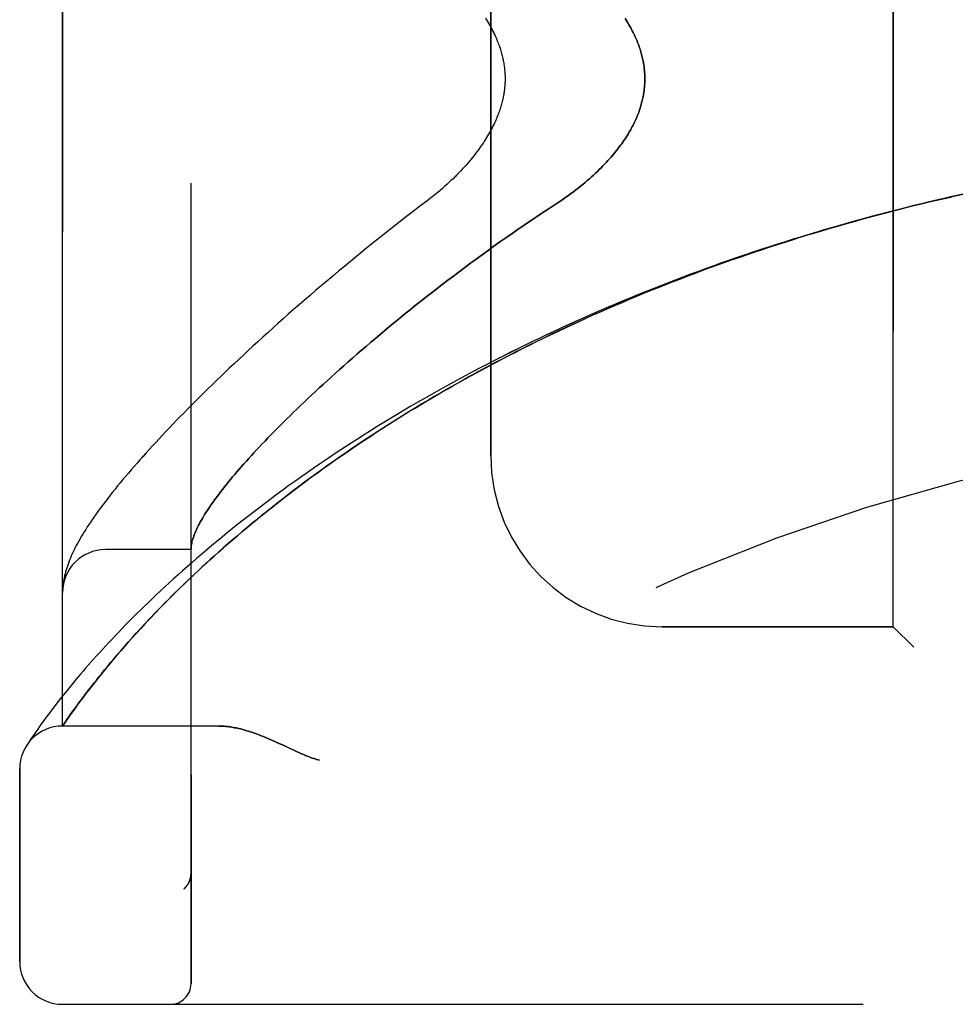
# Model space of a CAD drawing. Header units: inches. Extents: x 0 to 212, y 0 to 138.
# Tile 113 of 256: x 23.15 to 24.52, y 91.31 to 92.75. Entities that reach past the tile are written whole.
import ezdxf

# ---------------------------------------------------------------- set-up
doc = ezdxf.new("R2010")
doc.units = ezdxf.units.IN
doc.header["$LTSCALE"] = 11.6875
doc.header["$MEASUREMENT"] = 0
doc.linetypes.add('HIDDEN', pattern=[0.2, 0.1, -0.1])
doc.layers.add('LEFTHAND_DOOR_ASSEMBLY', color=7, linetype='CONTINUOUS')
doc.layers.add('RIGHTHAND_DOOR_ASSEMBLY', color=7, linetype='CONTINUOUS')

msp = doc.modelspace()

# ---------------------------------------------------------------- linework, layer by layer
at = {"layer": 'LEFTHAND_DOOR_ASSEMBLY', "color": 8, "linetype": 'HIDDEN'}
for p, q in [((23.4007, 91.3434), (23.4007, 93.9859)), ((23.2132, 91.7197), (23.2132, 93.6097)), ((24.4257, 91.8647), (24.4257, 93.4647)), ((23.8382, 92.1147), (23.8382, 93.2147)), ((23.4007, 91.9772), (23.2757, 91.9772)), ((23.214, 91.927), (23.2139, 91.9263)), ((23.2141, 91.9281), (23.214, 91.927)), ((23.2134, 91.9208), (23.2133, 91.9201)), ((23.2135, 91.9222), (23.2134, 91.9215)), ((23.2134, 91.9215), (23.2134, 91.9208)), ((23.2136, 91.9236), (23.2135, 91.9229)), ((23.2135, 91.9229), (23.2135, 91.9222)), ((23.2137, 91.9242), (23.2136, 91.9236)), ((23.2138, 91.9256), (23.2137, 91.9249)), ((23.2137, 91.9249), (23.2137, 91.9242)), ((23.2139, 91.9263), (23.2138, 91.9256)), ((23.3408, 91.8766), (23.3481, 91.8843)), ((23.3481, 91.8843), (23.3557, 91.8921)), ((23.3272, 91.862), (23.3339, 91.8692)), ((23.3339, 91.8692), (23.3408, 91.8766)), ((23.3148, 91.8484), (23.3209, 91.8551)), ((23.3209, 91.8551), (23.3272, 91.862)), ((24.4257, 91.8647), (24.0882, 91.8647)), ((24.4257, 91.8647), (24.4557, 91.8347)), ((23.3034, 91.8356), (23.309, 91.8419)), ((23.309, 91.8419), (23.3148, 91.8484)), ((23.293, 91.8235), (23.2981, 91.8295)), ((23.2981, 91.8295), (23.3034, 91.8356)), ((23.2789, 91.8068), (23.2834, 91.8122)), ((23.2834, 91.8122), (23.2881, 91.8178)), ((23.2881, 91.8178), (23.293, 91.8235)), ((23.2704, 91.7964), (23.2746, 91.8015)), ((23.2746, 91.8015), (23.2789, 91.8068)), ((23.259, 91.7821), (23.2626, 91.7867)), ((23.2626, 91.7867), (23.2664, 91.7915)), ((23.2664, 91.7915), (23.2704, 91.7964)), ((23.2173, 91.7687), (23.2118, 91.7618)), ((23.2232, 91.776), (23.2173, 91.7687)), ((23.2457, 91.765), (23.2488, 91.769)), ((23.2488, 91.769), (23.2521, 91.7733)), ((23.2521, 91.7733), (23.2555, 91.7776)), ((23.2555, 91.7776), (23.259, 91.7821)), ((23.2067, 91.7553), (23.2019, 91.7491)), ((23.2118, 91.7618), (23.2067, 91.7553)), ((23.2372, 91.7536), (23.2413, 91.7591)), ((23.2413, 91.7591), (23.2457, 91.765)), ((23.1974, 91.7432), (23.1933, 91.7377)), ((23.2019, 91.7491), (23.1974, 91.7432)), ((23.2265, 91.7389), (23.2298, 91.7435)), ((23.2298, 91.7435), (23.2334, 91.7484)), ((23.2334, 91.7484), (23.2372, 91.7536)), ((23.1859, 91.7277), (23.1826, 91.7232)), ((23.1894, 91.7325), (23.1859, 91.7277)), ((23.1933, 91.7377), (23.1894, 91.7325)), ((23.214, 91.721), (23.2173, 91.7256)), ((23.2173, 91.7256), (23.22, 91.7296)), ((23.22, 91.7296), (23.2235, 91.7346)), ((23.2235, 91.7346), (23.2265, 91.7389)), ((23.1745, 91.7116), (23.1722, 91.7084)), ((23.1769, 91.7152), (23.1745, 91.7116)), ((23.1797, 91.719), (23.1769, 91.7152)), ((23.1826, 91.7232), (23.1797, 91.719)), ((23.2132, 91.7197), (23.214, 91.721)), ((23.2132, 91.7197), (23.2132, 91.7197)), ((23.4412, 91.7197), (23.2132, 91.7197)), ((23.1661, 91.6994), (23.1643, 91.6966)), ((23.1684, 91.7028), (23.1661, 91.6994)), ((23.1702, 91.7055), (23.1684, 91.7028)), ((23.1722, 91.7084), (23.1702, 91.7055)), ((23.1624, 91.6938), (23.1607, 91.6912)), ((23.1643, 91.6966), (23.1624, 91.6938)), ((23.527, 91.6953), (23.5351, 91.6916)), ((23.5351, 91.6916), (23.5519, 91.6838)), ((23.1507, 91.3759), (23.1507, 91.6572)), ((23.4007, 91.5047), (23.4007, 91.5045)), ((23.3904, 91.4821), (23.3906, 91.4822)), ((23.2132, 91.3134), (25.2769, 91.3134))]:
    msp.add_line(p, q, dxfattribs=at)
for points in [[(23.8306, 92.753), (23.8322, 92.7506), (23.8336, 92.7481), (23.8351, 92.7457), (23.8364, 92.7433), (23.8377, 92.741), (23.839, 92.7387), (23.8402, 92.7364), (23.8413, 92.7341), (23.8425, 92.7319), (23.8435, 92.7296), (23.8445, 92.7275), (23.8455, 92.7253), (23.8464, 92.7232), (23.8473, 92.7211), (23.8481, 92.719), (23.8489, 92.717), (23.8497, 92.715), (23.8504, 92.713), (23.8511, 92.711), (23.8517, 92.7091), (23.8523, 92.7072), (23.8529, 92.7053), (23.8535, 92.7034), (23.854, 92.7016), (23.8545, 92.6997), (23.8549, 92.6979), (23.8554, 92.6961), (23.8558, 92.6944), (23.8561, 92.6926), (23.8565, 92.6909), (23.8568, 92.6892), (23.8571, 92.6875), (23.8574, 92.6858), (23.8577, 92.6841), (23.8579, 92.6825), (23.8581, 92.6808), (23.8583, 92.6792), (23.8584, 92.6775), (23.8586, 92.6759), (23.8587, 92.6743), (23.8588, 92.6727), (23.8589, 92.6711), (23.859, 92.6695), (23.859, 92.6679), (23.8591, 92.6663), (23.8591, 92.6647), (23.8591, 92.6631), (23.859, 92.6615), (23.859, 92.6599), (23.8589, 92.6583), (23.8588, 92.6567), (23.8587, 92.6551), (23.8586, 92.6534), (23.8584, 92.6518), (23.8583, 92.6502), (23.8581, 92.6485), (23.8579, 92.6469), (23.8577, 92.6452), (23.8574, 92.6435), (23.8571, 92.6419), (23.8568, 92.6402), (23.8565, 92.6384), (23.8561, 92.6367), (23.8558, 92.635), (23.8554, 92.6332), (23.8549, 92.6314), (23.8545, 92.6296), (23.854, 92.6278), (23.8535, 92.6259), (23.8529, 92.6241), (23.8523, 92.6222), (23.8517, 92.6203), (23.8511, 92.6183), (23.8504, 92.6164), (23.8497, 92.6144), (23.8489, 92.6124), (23.8481, 92.6103), (23.8473, 92.6083), (23.8464, 92.6062), (23.8455, 92.604), (23.8445, 92.6019), (23.8435, 92.5997), (23.8424, 92.5975), (23.8413, 92.5952), (23.8402, 92.593), (23.839, 92.5907), (23.8377, 92.5884), (23.8364, 92.586), (23.8351, 92.5836), (23.8336, 92.5812), (23.8322, 92.5788), (23.8306, 92.5763), (23.829, 92.5738), (23.8274, 92.5713), (23.8256, 92.5687), (23.8239, 92.5661), (23.822, 92.5635), (23.8201, 92.5608), (23.8181, 92.5581), (23.816, 92.5554), (23.8139, 92.5527), (23.8117, 92.5499), (23.8094, 92.5472), (23.8071, 92.5444), (23.8047, 92.5416), (23.8022, 92.5387), (23.7997, 92.5359), (23.7971, 92.5331), (23.7944, 92.5302), (23.7917, 92.5274), (23.7889, 92.5245), (23.786, 92.5216), (23.7831, 92.5187), (23.7801, 92.5159), (23.7771, 92.513), (23.774, 92.5101), (23.7708, 92.5073), (23.7676, 92.5045), (23.7643, 92.5016), (23.761, 92.4988), (23.7577, 92.496), (23.7543, 92.4933), (23.7508, 92.4906), (23.7473, 92.4879)], [(24.0342, 92.7525), (24.0357, 92.7502), (24.0371, 92.7479), (24.0385, 92.7456), (24.0399, 92.7434), (24.0412, 92.7411), (24.0424, 92.7389), (24.0436, 92.7367), (24.0448, 92.7346), (24.0459, 92.7324), (24.047, 92.7303), (24.048, 92.7282), (24.049, 92.7261), (24.0499, 92.724), (24.0508, 92.7219), (24.0517, 92.7199), (24.0525, 92.7178), (24.0533, 92.7158), (24.0541, 92.7138), (24.0548, 92.7118), (24.0555, 92.7098), (24.0561, 92.7078), (24.0568, 92.7059), (24.0574, 92.7039), (24.0579, 92.702), (24.0584, 92.7001), (24.0589, 92.6981), (24.0594, 92.6962), (24.0598, 92.6943), (24.0603, 92.6924), (24.0606, 92.6905), (24.061, 92.6887), (24.0613, 92.6868), (24.0616, 92.6849), (24.0619, 92.6831), (24.0621, 92.6812), (24.0623, 92.6794), (24.0625, 92.6775), (24.0627, 92.6757), (24.0628, 92.6738), (24.063, 92.672), (24.063, 92.6702), (24.0631, 92.6683), (24.0631, 92.6665), (24.0632, 92.6647), (24.0631, 92.6628), (24.0631, 92.661), (24.063, 92.6592), (24.063, 92.6573), (24.0628, 92.6555), (24.0627, 92.6537), (24.0625, 92.6518), (24.0623, 92.65), (24.0621, 92.6481), (24.0619, 92.6463), (24.0616, 92.6444), (24.0613, 92.6426), (24.061, 92.6407), (24.0606, 92.6388), (24.0603, 92.6369), (24.0598, 92.635), (24.0594, 92.6331), (24.0589, 92.6312), (24.0584, 92.6293), (24.0579, 92.6274), (24.0574, 92.6254), (24.0568, 92.6235), (24.0561, 92.6215), (24.0555, 92.6195), (24.0548, 92.6175), (24.0541, 92.6156), (24.0533, 92.6135), (24.0525, 92.6115), (24.0517, 92.6095), (24.0508, 92.6074), (24.0499, 92.6054), (24.049, 92.6033), (24.048, 92.6012), (24.047, 92.5991), (24.0459, 92.5969), (24.0448, 92.5948), (24.0436, 92.5926), (24.0424, 92.5904), (24.0412, 92.5882), (24.0399, 92.586), (24.0385, 92.5837), (24.0371, 92.5815), (24.0357, 92.5792), (24.0342, 92.5769), (24.0326, 92.5746), (24.031, 92.5722), (24.0293, 92.5699), (24.0276, 92.5675), (24.0258, 92.5651), (24.0239, 92.5626), (24.022, 92.5602), (24.02, 92.5577), (24.018, 92.5552), (24.0159, 92.5527), (24.0137, 92.5502), (24.0115, 92.5476), (24.0092, 92.5451), (24.0068, 92.5425), (24.0043, 92.5399), (24.0018, 92.5373), (23.9992, 92.5347), (23.9965, 92.532), (23.9938, 92.5294), (23.991, 92.5267), (23.9881, 92.524), (23.9851, 92.5213), (23.9821, 92.5186), (23.979, 92.5159), (23.9758, 92.5132), (23.9725, 92.5105), (23.9692, 92.5078), (23.9658, 92.5051), (23.9623, 92.5024), (23.9588, 92.4997), (23.9552, 92.497), (23.9516, 92.4943), (23.9479, 92.4917), (23.9441, 92.489), (23.9403, 92.4864), (23.9364, 92.4838)], [(23.7473, 92.4879), (23.7344, 92.478), (23.7248, 92.4707), (23.7153, 92.4634), (23.7059, 92.4561), (23.6965, 92.4488), (23.6873, 92.4415), (23.6781, 92.4342), (23.669, 92.4269), (23.6599, 92.4197), (23.651, 92.4124), (23.6421, 92.4052), (23.6333, 92.398), (23.6246, 92.3908), (23.616, 92.3837), (23.6075, 92.3765), (23.5991, 92.3694), (23.5908, 92.3624), (23.5825, 92.3553), (23.5744, 92.3484), (23.5663, 92.3414), (23.5584, 92.3345), (23.5505, 92.3276), (23.5427, 92.3208), (23.535, 92.314), (23.5275, 92.3072), (23.52, 92.3005), (23.5126, 92.2939), (23.5053, 92.2872), (23.4981, 92.2807), (23.491, 92.2742), (23.484, 92.2677), (23.4771, 92.2613), (23.4703, 92.2549), (23.4636, 92.2486), (23.457, 92.2424), (23.4505, 92.2362), (23.4441, 92.23), (23.4378, 92.2239), (23.4316, 92.2179), (23.4254, 92.2119), (23.4194, 92.206), (23.4134, 92.2001), (23.4076, 92.1943), (23.4018, 92.1885), (23.3962, 92.1828), (23.3906, 92.1771), (23.3851, 92.1715), (23.3797, 92.166), (23.3744, 92.1605), (23.3692, 92.155), (23.3641, 92.1496), (23.3591, 92.1443), (23.3541, 92.139), (23.3492, 92.1338), (23.3445, 92.1286), (23.3398, 92.1235), (23.3352, 92.1184), (23.3306, 92.1134), (23.3262, 92.1084), (23.3219, 92.1034), (23.3176, 92.0986), (23.3134, 92.0937), (23.3093, 92.0889), (23.3052, 92.0842), (23.3013, 92.0795), (23.2974, 92.0748), (23.2936, 92.0702), (23.2899, 92.0656), (23.2862, 92.061), (23.2827, 92.0565), (23.2791, 92.052), (23.2757, 92.0475), (23.2723, 92.0431), (23.269, 92.0387), (23.2659, 92.0343), (23.2628, 92.0301), (23.2598, 92.0259), (23.257, 92.0218), (23.2543, 92.0179), (23.2517, 92.014), (23.2493, 92.0103), (23.247, 92.0066), (23.2447, 92.0031), (23.2426, 91.9996), (23.2406, 91.9962), (23.2387, 91.9929), (23.2368, 91.9896), (23.235, 91.9864), (23.2333, 91.9832), (23.2317, 91.9801), (23.2302, 91.977), (23.2287, 91.974), (23.2273, 91.971), (23.226, 91.968), (23.2247, 91.965), (23.2235, 91.962), (23.2223, 91.9591), (23.2212, 91.9562), (23.2202, 91.9533), (23.2193, 91.9504), (23.2184, 91.9475), (23.2175, 91.9446), (23.2168, 91.9417), (23.2161, 91.9389), (23.2155, 91.9361), (23.215, 91.9334), (23.2145, 91.9307), (23.2141, 91.9281)], [(24.5093, 92.4921), (24.4977, 92.4894), (24.4861, 92.4867), (24.4745, 92.4839), (24.4629, 92.4811), (24.4513, 92.4783), (24.4397, 92.4754), (24.4281, 92.4725), (24.4166, 92.4695), (24.405, 92.4664), (24.3934, 92.4634), (24.3818, 92.4602), (24.3703, 92.4571), (24.3587, 92.4538), (24.3472, 92.4506), (24.3357, 92.4472), (24.3241, 92.4439), (24.3126, 92.4404), (24.3011, 92.437), (24.2896, 92.4335), (24.2781, 92.4299), (24.2666, 92.4263), (24.2551, 92.4226), (24.2437, 92.4189), (24.2322, 92.4152), (24.2208, 92.4114), (24.2094, 92.4075), (24.198, 92.4036), (24.1866, 92.3997), (24.1752, 92.3957), (24.1639, 92.3917), (24.1525, 92.3876), (24.1412, 92.3834), (24.1299, 92.3793), (24.1186, 92.375), (24.1074, 92.3707), (24.0961, 92.3664), (24.0849, 92.362), (24.0737, 92.3576), (24.0625, 92.3531), (24.0514, 92.3486), (24.0402, 92.3441), (24.0291, 92.3394), (24.018, 92.3348), (24.007, 92.3301), (23.9959, 92.3253), (23.9849, 92.3205), (23.974, 92.3157), (23.963, 92.3108), (23.9521, 92.3059), (23.9412, 92.3009), (23.9304, 92.2958), (23.9196, 92.2908), (23.9088, 92.2857), (23.898, 92.2805), (23.8873, 92.2753), (23.8766, 92.27), (23.866, 92.2648), (23.8554, 92.2594), (23.8448, 92.254), (23.8343, 92.2486), (23.8238, 92.2432), (23.8134, 92.2377), (23.803, 92.2321), (23.7927, 92.2266), (23.7824, 92.2209), (23.7721, 92.2153), (23.7619, 92.2096), (23.7518, 92.2039), (23.7417, 92.1981), (23.7316, 92.1923), (23.7216, 92.1865), (23.7117, 92.1806), (23.7018, 92.1747), (23.692, 92.1688), (23.6822, 92.1628), (23.6725, 92.1568), (23.6629, 92.1508), (23.6533, 92.1448), (23.6438, 92.1387), (23.6343, 92.1326), (23.6249, 92.1265), (23.6156, 92.1204), (23.6064, 92.1142), (23.5972, 92.108), (23.5881, 92.1018), (23.5791, 92.0956), (23.5701, 92.0894), (23.5612, 92.0832), (23.5524, 92.0769), (23.5437, 92.0707), (23.5351, 92.0644), (23.5265, 92.0581), (23.5181, 92.0518), (23.5097, 92.0456), (23.5014, 92.0393), (23.4932, 92.033), (23.4851, 92.0267), (23.4771, 92.0205), (23.4692, 92.0142), (23.4614, 92.008), (23.4536, 92.0017), (23.446, 91.9955), (23.4385, 91.9893), (23.431, 91.9831), (23.4237, 91.9769), (23.4164, 91.9708), (23.4093, 91.9646), (23.4023, 91.9585), (23.3954, 91.9525), (23.3885, 91.9465), (23.3818, 91.9405), (23.3752, 91.9345), (23.3688, 91.9286), (23.3624, 91.9227), (23.3561, 91.9169), (23.35, 91.9111), (23.3439, 91.9054), (23.338, 91.8997), (23.3322, 91.894), (23.3265, 91.8885), (23.3209, 91.8829), (23.3154, 91.8775), (23.3101, 91.8721), (23.3048, 91.8668), (23.2997, 91.8615), (23.2947, 91.8563), (23.2898, 91.8512), (23.285, 91.8461), (23.2803, 91.8411), (23.2758, 91.8362), (23.2713, 91.8314), (23.267, 91.8266), (23.2627, 91.822), (23.2586, 91.8174), (23.2546, 91.8128), (23.2507, 91.8084), (23.2469, 91.8041), (23.2432, 91.7998), (23.2396, 91.7956), (23.2361, 91.7915), (23.2327, 91.7875), (23.2295, 91.7835), (23.2232, 91.776)], [(23.3557, 91.8921), (23.3637, 91.9003), (23.3679, 91.9045), (23.3722, 91.9088), (23.3766, 91.9132), (23.3811, 91.9177), (23.3858, 91.9222), (23.3906, 91.9269), (23.3955, 91.9316), (23.4005, 91.9364), (23.4058, 91.9414), (23.4112, 91.9464), (23.4167, 91.9516), (23.4225, 91.9569), (23.4284, 91.9623), (23.4345, 91.9678), (23.4409, 91.9735), (23.4474, 91.9793), (23.4541, 91.9851), (23.4609, 91.9911), (23.4679, 91.9971), (23.475, 92.0032), (23.4823, 92.0092), (23.4896, 92.0154), (23.4971, 92.0215), (23.5046, 92.0276), (23.5122, 92.0337), (23.5199, 92.0399), (23.5277, 92.046), (23.5356, 92.0522), (23.5435, 92.0583), (23.5516, 92.0644), (23.5597, 92.0706), (23.5679, 92.0767), (23.5762, 92.0828), (23.5846, 92.0889), (23.593, 92.095), (23.6015, 92.1011), (23.6101, 92.1072), (23.6188, 92.1132), (23.6275, 92.1192), (23.6363, 92.1252), (23.6452, 92.1312), (23.6541, 92.1372), (23.6631, 92.1431), (23.6721, 92.149), (23.6812, 92.1549), (23.6904, 92.1608), (23.6997, 92.1666), (23.7089, 92.1724), (23.7183, 92.1782), (23.7277, 92.1839), (23.7372, 92.1896), (23.7467, 92.1953), (23.7562, 92.2009), (23.7658, 92.2065), (23.7755, 92.2121), (23.7852, 92.2176), (23.795, 92.2231), (23.8048, 92.2286), (23.8146, 92.234), (23.8245, 92.2394), (23.8344, 92.2447), (23.8444, 92.25), (23.8544, 92.2553), (23.8645, 92.2605), (23.8746, 92.2657), (23.8847, 92.2708), (23.8949, 92.2759), (23.9051, 92.2809), (23.9153, 92.286), (23.9256, 92.2909), (23.9359, 92.2958), (23.9462, 92.3007), (23.9566, 92.3056), (23.967, 92.3104), (23.9774, 92.3151), (23.9879, 92.3198), (23.9984, 92.3245), (24.0089, 92.3291), (24.0194, 92.3337), (24.03, 92.3382), (24.0406, 92.3427), (24.0512, 92.3471), (24.0618, 92.3515), (24.0725, 92.3558), (24.0832, 92.3601), (24.0939, 92.3644), (24.1046, 92.3686), (24.1154, 92.3728), (24.1262, 92.3769), (24.1369, 92.3809), (24.1478, 92.385), (24.1586, 92.389), (24.1694, 92.3929), (24.1803, 92.3968), (24.1912, 92.4006), (24.2021, 92.4044), (24.213, 92.4082), (24.2239, 92.4119), (24.2349, 92.4156), (24.2458, 92.4192), (24.2568, 92.4227), (24.2678, 92.4263), (24.2787, 92.4297), (24.2898, 92.4332), (24.3008, 92.4366), (24.3118, 92.4399), (24.3228, 92.4432), (24.3339, 92.4465), (24.3449, 92.4497), (24.356, 92.4529), (24.3671, 92.456), (24.3781, 92.4591), (24.3892, 92.4621), (24.4003, 92.4651), (24.4114, 92.468), (24.4225, 92.4709), (24.4336, 92.4738), (24.4447, 92.4766), (24.4558, 92.4794), (24.467, 92.4821), (24.4781, 92.4848), (24.4892, 92.4874), (24.5004, 92.49), (24.5115, 92.4925)], [(24.5093, 92.4921), (24.5226, 92.4951), (24.5338, 92.4975), (24.5449, 92.4999)], [(23.9364, 92.4838), (23.9233, 92.4753), (23.9142, 92.4692), (23.9051, 92.4632), (23.8961, 92.4571), (23.8871, 92.451), (23.8782, 92.4449), (23.8693, 92.4387), (23.8604, 92.4325), (23.8516, 92.4264), (23.8429, 92.4201), (23.8342, 92.4139), (23.8256, 92.4077), (23.8171, 92.4015), (23.8086, 92.3952), (23.8002, 92.389), (23.7919, 92.3828), (23.7836, 92.3766), (23.7754, 92.3704), (23.7673, 92.3642), (23.7593, 92.358), (23.7514, 92.3518), (23.7435, 92.3457), (23.7358, 92.3395), (23.7281, 92.3334), (23.7205, 92.3273), (23.713, 92.3213), (23.7056, 92.3152), (23.6982, 92.3092), (23.691, 92.3033), (23.6838, 92.2973), (23.6768, 92.2914), (23.6698, 92.2856), (23.6629, 92.2797), (23.6562, 92.274), (23.6495, 92.2682), (23.6429, 92.2625), (23.6364, 92.2569), (23.63, 92.2512), (23.6237, 92.2457), (23.6175, 92.2401), (23.6114, 92.2347), (23.6054, 92.2292), (23.5994, 92.2238), (23.5936, 92.2185), (23.5879, 92.2132), (23.5822, 92.208), (23.5767, 92.2028), (23.5712, 92.1977), (23.5659, 92.1926), (23.5606, 92.1876), (23.5554, 92.1826), (23.5504, 92.1777), (23.5454, 92.1728), (23.5405, 92.168), (23.5357, 92.1632), (23.531, 92.1585), (23.5263, 92.1539), (23.5218, 92.1493), (23.5174, 92.1448), (23.513, 92.1403), (23.5088, 92.1358), (23.5046, 92.1315), (23.5005, 92.1271), (23.4965, 92.1229), (23.4926, 92.1187), (23.4888, 92.1145), (23.4851, 92.1104), (23.4815, 92.1064), (23.4779, 92.1024), (23.4744, 92.0984), (23.4711, 92.0946), (23.4678, 92.0907), (23.4645, 92.087), (23.4614, 92.0833), (23.4584, 92.0796), (23.4554, 92.076), (23.4525, 92.0724), (23.4497, 92.0689), (23.447, 92.0655), (23.4444, 92.0621), (23.4418, 92.0588), (23.4393, 92.0555), (23.4369, 92.0523), (23.4346, 92.0491), (23.4324, 92.046), (23.4302, 92.0429), (23.4282, 92.0399), (23.4262, 92.037), (23.4242, 92.034), (23.4224, 92.0312), (23.4206, 92.0284), (23.4189, 92.0256), (23.4173, 92.0229), (23.4158, 92.0203), (23.4143, 92.0177), (23.413, 92.0151), (23.4116, 92.0127), (23.4104, 92.0102), (23.4092, 92.0078), (23.4082, 92.0055), (23.4072, 92.0032), (23.4062, 92.0009), (23.4054, 91.9987), (23.4046, 91.9966), (23.4038, 91.9945), (23.4032, 91.9925), (23.4026, 91.9905), (23.4021, 91.9885), (23.4017, 91.9866), (23.4014, 91.9848), (23.4011, 91.983), (23.4009, 91.9812)], [(23.4009, 91.9812), (23.4008, 91.9807), (23.4008, 91.9803), (23.4007, 91.9798), (23.4007, 91.9794), (23.4007, 91.9791), (23.4007, 91.9787), (23.4007, 91.9784), (23.4007, 91.9782)], [(23.2133, 91.9201), (23.2133, 91.9198), (23.2133, 91.9194), (23.2133, 91.9191), (23.2132, 91.9187), (23.2132, 91.9183), (23.2132, 91.918), (23.2132, 91.9176), (23.2132, 91.9172), (23.2132, 91.9168), (23.2132, 91.9165), (23.2132, 91.9161), (23.2132, 91.9157)], [(23.4412, 91.7197), (23.4428, 91.7197), (23.4444, 91.7196), (23.446, 91.7196), (23.4477, 91.7195), (23.4494, 91.7193), (23.4511, 91.7192), (23.4529, 91.719), (23.4547, 91.7188), (23.4566, 91.7186), (23.4585, 91.7183), (23.4604, 91.718), (23.4623, 91.7177), (23.4643, 91.7173), (23.4664, 91.7169), (23.4685, 91.7164), (23.4706, 91.716), (23.4728, 91.7154), (23.475, 91.7149), (23.4772, 91.7143), (23.4796, 91.7136), (23.4819, 91.7129), (23.4844, 91.7122), (23.4869, 91.7114), (23.4894, 91.7105), (23.492, 91.7097), (23.4947, 91.7087), (23.4975, 91.7077), (23.5004, 91.7066), (23.5033, 91.7055), (23.5063, 91.7043), (23.5094, 91.703), (23.5127, 91.7016), (23.516, 91.7002), (23.5195, 91.6987), (23.5232, 91.6971), (23.527, 91.6953)], [(23.5519, 91.6838), (23.5555, 91.6821), (23.5589, 91.6806), (23.5621, 91.6792), (23.5651, 91.6779), (23.5679, 91.6768), (23.5705, 91.6757), (23.573, 91.6747), (23.5754, 91.6739), (23.5776, 91.673), (23.5798, 91.6723), (23.582, 91.6716), (23.5841, 91.6709), (23.5861, 91.6703), (23.5882, 91.6697)], [(23.4007, 91.5045), (23.4007, 91.5041), (23.4007, 91.5035), (23.4006, 91.5029), (23.4006, 91.5023), (23.4005, 91.5016), (23.4005, 91.501), (23.4004, 91.5004), (23.4003, 91.4998), (23.4002, 91.4992), (23.4001, 91.4986), (23.3999, 91.498), (23.3998, 91.4974), (23.3996, 91.4968), (23.3995, 91.4962), (23.3993, 91.4957), (23.3991, 91.4951), (23.3989, 91.4945), (23.3987, 91.4939)], [(23.3904, 91.4821), (23.3906, 91.4823), (23.3908, 91.4825), (23.3911, 91.4827), (23.3913, 91.4829), (23.3915, 91.4831), (23.3917, 91.4833), (23.392, 91.4836), (23.3922, 91.4838), (23.3924, 91.484), (23.3926, 91.4842), (23.3928, 91.4844), (23.393, 91.4846), (23.3932, 91.4849), (23.3934, 91.4851), (23.3936, 91.4853), (23.3937, 91.4855), (23.3939, 91.4858), (23.3941, 91.486), (23.3943, 91.4862), (23.3945, 91.4864)], [(23.3987, 91.4939), (23.3984, 91.4934), (23.3982, 91.4928), (23.3979, 91.4922), (23.3977, 91.4916), (23.3974, 91.4911), (23.3971, 91.4905), (23.3968, 91.49), (23.3965, 91.4895), (23.3962, 91.4889), (23.3959, 91.4884), (23.3955, 91.4879), (23.3952, 91.4874), (23.3948, 91.4869), (23.3945, 91.4864)]]:
    msp.add_lwpolyline(points, dxfattribs=at)
for centre, radius, start, end in [((25.2132, 89.3896), 2.7751, 90, 136.1116), ((24.0882, 92.1147), 0.25, 180, 270), ((23.2757, 91.9147), 0.0625, 90, 180), ((23.2132, 91.6572), 0.0625, 90, 180), ((23.2132, 91.3759), 0.0625, 180, 270), ((23.3707, 91.3434), 0.03, 270, 360)]:
    msp.add_arc(centre, radius, start, end, dxfattribs=at)
at = {"layer": 'RIGHTHAND_DOOR_ASSEMBLY', "color": 8, "linetype": 'HIDDEN'}
for p, q in [((23.4007, 93.9859), (23.4007, 91.3434)), ((23.2132, 93.6097), (23.2132, 91.7197)), ((24.4257, 93.4647), (24.4257, 91.8647)), ((23.8382, 93.2147), (23.8382, 92.1147)), ((23.4007, 91.9772), (23.2757, 91.9772)), ((23.214, 91.927), (23.2139, 91.9263)), ((23.2141, 91.9281), (23.214, 91.927)), ((23.2135, 91.9222), (23.2134, 91.9215)), ((23.2134, 91.9215), (23.2134, 91.9208)), ((23.2136, 91.9236), (23.2135, 91.9229)), ((23.2135, 91.9229), (23.2135, 91.9222)), ((23.2137, 91.9242), (23.2136, 91.9236)), ((23.2138, 91.9256), (23.2137, 91.9249)), ((23.2137, 91.9249), (23.2137, 91.9242)), ((23.2139, 91.9263), (23.2138, 91.9256)), ((23.3483, 91.8844), (23.341, 91.8768)), ((23.3559, 91.8923), (23.3483, 91.8844)), ((23.334, 91.8694), (23.3273, 91.8622)), ((23.341, 91.8768), (23.334, 91.8694)), ((23.321, 91.8552), (23.3149, 91.8485)), ((23.3273, 91.8622), (23.321, 91.8552)), ((24.0882, 91.8647), (24.4257, 91.8647)), ((24.4557, 91.8347), (24.4257, 91.8647)), ((23.3091, 91.842), (23.3035, 91.8357)), ((23.3149, 91.8485), (23.3091, 91.842)), ((23.3035, 91.8357), (23.2982, 91.8295)), ((23.2858, 91.815), (23.2812, 91.8095)), ((23.2906, 91.8207), (23.2858, 91.815)), ((23.2725, 91.799), (23.2684, 91.794)), ((23.2767, 91.8042), (23.2725, 91.799)), ((23.2812, 91.8095), (23.2767, 91.8042)), ((23.2608, 91.7844), (23.2572, 91.7798)), ((23.2645, 91.7891), (23.2608, 91.7844)), ((23.2684, 91.794), (23.2645, 91.7891)), ((23.2173, 91.7687), (23.2118, 91.7618)), ((23.2232, 91.776), (23.2173, 91.7687)), ((23.2505, 91.7711), (23.2473, 91.767)), ((23.2538, 91.7754), (23.2505, 91.7711)), ((23.2572, 91.7798), (23.2538, 91.7754)), ((23.2067, 91.7553), (23.2019, 91.7491)), ((23.2118, 91.7618), (23.2067, 91.7553)), ((23.2385, 91.7554), (23.2346, 91.75)), ((23.2428, 91.761), (23.2385, 91.7554)), ((23.2473, 91.767), (23.2428, 91.761)), ((23.1974, 91.7432), (23.1933, 91.7377)), ((23.2019, 91.7491), (23.1974, 91.7432)), ((23.2276, 91.7403), (23.2245, 91.736)), ((23.231, 91.745), (23.2276, 91.7403)), ((23.2346, 91.75), (23.231, 91.745)), ((23.1859, 91.7277), (23.1826, 91.7232)), ((23.1894, 91.7325), (23.1859, 91.7277)), ((23.1933, 91.7377), (23.1894, 91.7325)), ((23.2185, 91.7275), (23.2132, 91.7197)), ((23.2217, 91.732), (23.2185, 91.7275)), ((23.2245, 91.736), (23.2217, 91.732)), ((23.1745, 91.7116), (23.1722, 91.7084)), ((23.1769, 91.7152), (23.1745, 91.7116)), ((23.1797, 91.719), (23.1769, 91.7152)), ((23.1826, 91.7232), (23.1797, 91.719)), ((23.4412, 91.7197), (23.2132, 91.7197)), ((23.1661, 91.6994), (23.1643, 91.6966)), ((23.1684, 91.7028), (23.1661, 91.6994)), ((23.1702, 91.7055), (23.1684, 91.7028)), ((23.1722, 91.7084), (23.1702, 91.7055)), ((23.1624, 91.6938), (23.1604, 91.6907)), ((23.1607, 91.6912), (23.1604, 91.6907)), ((23.1607, 91.6912), (23.161, 91.6916)), ((23.1643, 91.6966), (23.1624, 91.6938)), ((23.5351, 91.6916), (23.527, 91.6953)), ((23.1507, 91.6572), (23.1507, 91.3759)), ((23.4007, 91.5045), (23.4007, 91.5047)), ((23.3904, 91.4821), (23.3906, 91.4822)), ((23.2132, 91.3134), (25.2769, 91.3134))]:
    msp.add_line(p, q, dxfattribs=at)
for points in [[(23.8306, 92.753), (23.8322, 92.7506), (23.8336, 92.7481), (23.8351, 92.7457), (23.8364, 92.7433), (23.8377, 92.741), (23.839, 92.7387), (23.8402, 92.7364), (23.8413, 92.7341), (23.8424, 92.7319), (23.8435, 92.7296), (23.8445, 92.7275), (23.8455, 92.7253), (23.8464, 92.7232), (23.8473, 92.7211), (23.8481, 92.719), (23.8489, 92.717), (23.8497, 92.715), (23.8504, 92.713), (23.8511, 92.711), (23.8517, 92.7091), (23.8523, 92.7072), (23.8529, 92.7053), (23.8535, 92.7034), (23.854, 92.7016), (23.8545, 92.6997), (23.8549, 92.6979), (23.8554, 92.6962), (23.8558, 92.6944), (23.8561, 92.6926), (23.8565, 92.6909), (23.8568, 92.6892), (23.8571, 92.6875), (23.8574, 92.6858), (23.8577, 92.6841), (23.8579, 92.6825), (23.8581, 92.6808), (23.8583, 92.6792), (23.8584, 92.6775), (23.8586, 92.6759), (23.8587, 92.6743), (23.8588, 92.6727), (23.8589, 92.6711), (23.859, 92.6695), (23.859, 92.6679), (23.8591, 92.6663), (23.8591, 92.6647), (23.8591, 92.6631), (23.859, 92.6615), (23.859, 92.6599), (23.8589, 92.6583), (23.8588, 92.6567), (23.8587, 92.6551), (23.8586, 92.6534), (23.8584, 92.6518), (23.8583, 92.6502), (23.8581, 92.6485), (23.8579, 92.6469), (23.8577, 92.6452), (23.8574, 92.6436), (23.8571, 92.6419), (23.8568, 92.6402), (23.8565, 92.6384), (23.8561, 92.6367), (23.8558, 92.635), (23.8554, 92.6332), (23.8549, 92.6314), (23.8545, 92.6296), (23.854, 92.6278), (23.8535, 92.6259), (23.8529, 92.6241), (23.8523, 92.6222), (23.8517, 92.6203), (23.8511, 92.6183), (23.8504, 92.6164), (23.8497, 92.6144), (23.8489, 92.6124), (23.8481, 92.6103), (23.8473, 92.6083), (23.8464, 92.6062), (23.8455, 92.604), (23.8445, 92.6019), (23.8435, 92.5997), (23.8425, 92.5975), (23.8413, 92.5953), (23.8402, 92.593), (23.839, 92.5907), (23.8377, 92.5884), (23.8364, 92.586), (23.8351, 92.5836), (23.8336, 92.5812), (23.8322, 92.5788), (23.8306, 92.5763), (23.829, 92.5738), (23.8274, 92.5713), (23.8256, 92.5687), (23.8239, 92.5661), (23.822, 92.5635), (23.8201, 92.5608), (23.8181, 92.5581), (23.816, 92.5554), (23.8139, 92.5527), (23.8117, 92.5499), (23.8094, 92.5472), (23.8071, 92.5444), (23.8047, 92.5416), (23.8023, 92.5387), (23.7997, 92.5359), (23.7971, 92.5331), (23.7944, 92.5302), (23.7917, 92.5274), (23.7889, 92.5245), (23.7861, 92.5216), (23.7831, 92.5187), (23.7801, 92.5159), (23.7771, 92.513), (23.774, 92.5101), (23.7708, 92.5073), (23.7676, 92.5045), (23.7643, 92.5016), (23.761, 92.4988), (23.7577, 92.4961), (23.7543, 92.4933), (23.7508, 92.4906), (23.7473, 92.4879)], [(23.9364, 92.4838), (23.9403, 92.4864), (23.9441, 92.489), (23.9479, 92.4917), (23.9516, 92.4943), (23.9552, 92.497), (23.9588, 92.4997), (23.9623, 92.5024), (23.9658, 92.5051), (23.9692, 92.5078), (23.9725, 92.5105), (23.9758, 92.5132), (23.979, 92.5159), (23.9821, 92.5186), (23.9851, 92.5213), (23.9881, 92.524), (23.991, 92.5267), (23.9938, 92.5294), (23.9965, 92.532), (23.9992, 92.5347), (24.0018, 92.5373), (24.0043, 92.5399), (24.0068, 92.5425), (24.0092, 92.5451), (24.0115, 92.5476), (24.0137, 92.5502), (24.0159, 92.5527), (24.018, 92.5552), (24.02, 92.5577), (24.022, 92.5602), (24.0239, 92.5626), (24.0258, 92.5651), (24.0276, 92.5675), (24.0293, 92.5699), (24.031, 92.5722), (24.0326, 92.5746), (24.0342, 92.5769), (24.0357, 92.5792), (24.0371, 92.5815), (24.0385, 92.5837), (24.0399, 92.586), (24.0412, 92.5882), (24.0424, 92.5904), (24.0436, 92.5926), (24.0448, 92.5948), (24.0459, 92.5969), (24.047, 92.5991), (24.048, 92.6012), (24.049, 92.6033), (24.0499, 92.6054), (24.0508, 92.6074), (24.0517, 92.6095), (24.0525, 92.6115), (24.0533, 92.6135), (24.0541, 92.6156), (24.0548, 92.6175), (24.0555, 92.6195), (24.0561, 92.6215), (24.0568, 92.6235), (24.0574, 92.6254), (24.0579, 92.6274), (24.0584, 92.6293), (24.0589, 92.6312), (24.0594, 92.6331), (24.0598, 92.635), (24.0603, 92.6369), (24.0606, 92.6388), (24.061, 92.6407), (24.0613, 92.6426), (24.0616, 92.6444), (24.0619, 92.6463), (24.0621, 92.6481), (24.0623, 92.65), (24.0625, 92.6518), (24.0627, 92.6537), (24.0628, 92.6555), (24.063, 92.6573), (24.063, 92.6592), (24.0631, 92.661), (24.0631, 92.6628), (24.0632, 92.6647), (24.0631, 92.6665), (24.0631, 92.6683), (24.063, 92.6702), (24.063, 92.672), (24.0628, 92.6738), (24.0627, 92.6757), (24.0625, 92.6775), (24.0623, 92.6794), (24.0621, 92.6812), (24.0619, 92.6831), (24.0616, 92.6849), (24.0613, 92.6868), (24.061, 92.6887), (24.0606, 92.6905), (24.0603, 92.6924), (24.0598, 92.6943), (24.0594, 92.6962), (24.0589, 92.6981), (24.0584, 92.7001), (24.0579, 92.702), (24.0574, 92.7039), (24.0568, 92.7059), (24.0561, 92.7078), (24.0555, 92.7098), (24.0548, 92.7118), (24.0541, 92.7138), (24.0533, 92.7158), (24.0525, 92.7178), (24.0517, 92.7199), (24.0508, 92.7219), (24.0499, 92.724), (24.049, 92.7261), (24.048, 92.7282), (24.047, 92.7303), (24.0459, 92.7324), (24.0448, 92.7346), (24.0436, 92.7367), (24.0424, 92.7389), (24.0412, 92.7411), (24.0399, 92.7434), (24.0385, 92.7456), (24.0371, 92.7479), (24.0357, 92.7502), (24.0342, 92.7525)], [(23.7473, 92.4879), (23.7344, 92.478), (23.7248, 92.4707), (23.7153, 92.4634), (23.7059, 92.4561), (23.6966, 92.4488), (23.6873, 92.4415), (23.6781, 92.4342), (23.669, 92.427), (23.6599, 92.4197), (23.651, 92.4124), (23.6421, 92.4052), (23.6333, 92.398), (23.6246, 92.3908), (23.616, 92.3837), (23.6075, 92.3765), (23.5991, 92.3694), (23.5908, 92.3624), (23.5825, 92.3554), (23.5744, 92.3484), (23.5663, 92.3414), (23.5584, 92.3345), (23.5505, 92.3276), (23.5427, 92.3208), (23.5351, 92.314), (23.5275, 92.3072), (23.52, 92.3005), (23.5126, 92.2939), (23.5053, 92.2873), (23.4981, 92.2807), (23.491, 92.2742), (23.4841, 92.2677), (23.4772, 92.2613), (23.4704, 92.2549), (23.4636, 92.2486), (23.457, 92.2424), (23.4505, 92.2362), (23.4441, 92.23), (23.4378, 92.2239), (23.4316, 92.2179), (23.4254, 92.2119), (23.4194, 92.206), (23.4135, 92.2001), (23.4076, 92.1943), (23.4018, 92.1885), (23.3962, 92.1828), (23.3906, 92.1771), (23.3851, 92.1715), (23.3797, 92.166), (23.3744, 92.1605), (23.3692, 92.155), (23.3641, 92.1496), (23.3591, 92.1443), (23.3541, 92.139), (23.3492, 92.1338), (23.3445, 92.1286), (23.3398, 92.1235), (23.3352, 92.1184), (23.3307, 92.1134), (23.3262, 92.1084), (23.3219, 92.1034), (23.3176, 92.0986), (23.3134, 92.0937), (23.3093, 92.0889), (23.3052, 92.0842), (23.3013, 92.0795), (23.2974, 92.0748), (23.2936, 92.0702), (23.2899, 92.0656), (23.2862, 92.061), (23.2827, 92.0565), (23.2791, 92.052), (23.2757, 92.0475), (23.2723, 92.0431), (23.269, 92.0387), (23.2659, 92.0343), (23.2628, 92.0301), (23.2598, 92.0259), (23.257, 92.0218), (23.2543, 92.0179), (23.2517, 92.014), (23.2493, 92.0103), (23.247, 92.0066), (23.2447, 92.0031), (23.2426, 91.9996), (23.2406, 91.9962), (23.2387, 91.9929), (23.2368, 91.9896), (23.235, 91.9864), (23.2333, 91.9832), (23.2317, 91.9801), (23.2302, 91.977), (23.2287, 91.974), (23.2273, 91.971), (23.226, 91.968), (23.2247, 91.965), (23.2235, 91.962), (23.2223, 91.9591), (23.2212, 91.9562), (23.2202, 91.9533), (23.2193, 91.9504), (23.2184, 91.9475), (23.2175, 91.9446), (23.2168, 91.9417), (23.2161, 91.9389), (23.2155, 91.9361), (23.215, 91.9334), (23.2145, 91.9307), (23.2141, 91.9281)], [(24.5093, 92.4921), (24.4977, 92.4894), (24.4861, 92.4867), (24.4745, 92.4839), (24.4629, 92.4811), (24.4513, 92.4783), (24.4397, 92.4754), (24.4281, 92.4725), (24.4165, 92.4695), (24.405, 92.4664), (24.3934, 92.4634), (24.3818, 92.4602), (24.3703, 92.457), (24.3587, 92.4538), (24.3472, 92.4505), (24.3356, 92.4472), (24.3241, 92.4439), (24.3126, 92.4404), (24.3011, 92.437), (24.2896, 92.4335), (24.2781, 92.4299), (24.2666, 92.4263), (24.2551, 92.4226), (24.2437, 92.4189), (24.2322, 92.4152), (24.2208, 92.4114), (24.2094, 92.4075), (24.198, 92.4036), (24.1866, 92.3997), (24.1752, 92.3957), (24.1639, 92.3917), (24.1525, 92.3876), (24.1412, 92.3834), (24.1299, 92.3793), (24.1186, 92.375), (24.1074, 92.3707), (24.0961, 92.3664), (24.0849, 92.362), (24.0737, 92.3576), (24.0625, 92.3531), (24.0514, 92.3486), (24.0402, 92.3441), (24.0291, 92.3394), (24.018, 92.3348), (24.007, 92.3301), (23.9959, 92.3253), (23.9849, 92.3205), (23.974, 92.3157), (23.963, 92.3108), (23.9521, 92.3059), (23.9412, 92.3009), (23.9304, 92.2958), (23.9196, 92.2908), (23.9088, 92.2857), (23.898, 92.2805), (23.8873, 92.2753), (23.8766, 92.27), (23.866, 92.2647), (23.8554, 92.2594), (23.8448, 92.254), (23.8343, 92.2486), (23.8238, 92.2432), (23.8134, 92.2377), (23.803, 92.2321), (23.7927, 92.2266), (23.7824, 92.2209), (23.7721, 92.2153), (23.7619, 92.2096), (23.7518, 92.2039), (23.7417, 92.1981), (23.7316, 92.1923), (23.7216, 92.1865), (23.7117, 92.1806), (23.7018, 92.1747), (23.692, 92.1688), (23.6822, 92.1628), (23.6725, 92.1568), (23.6629, 92.1508), (23.6533, 92.1448), (23.6438, 92.1387), (23.6343, 92.1326), (23.6249, 92.1265), (23.6156, 92.1204), (23.6064, 92.1142), (23.5972, 92.108), (23.5881, 92.1018), (23.5791, 92.0956), (23.5701, 92.0894), (23.5612, 92.0832), (23.5524, 92.0769), (23.5437, 92.0707), (23.5351, 92.0644), (23.5265, 92.0581), (23.5181, 92.0518), (23.5097, 92.0456), (23.5014, 92.0393), (23.4932, 92.033), (23.4851, 92.0267), (23.4771, 92.0205), (23.4692, 92.0142), (23.4614, 92.008), (23.4536, 92.0017), (23.446, 91.9955), (23.4385, 91.9893), (23.431, 91.9831), (23.4237, 91.9769), (23.4164, 91.9708), (23.4093, 91.9646), (23.4023, 91.9585), (23.3954, 91.9525), (23.3885, 91.9465), (23.3818, 91.9405), (23.3752, 91.9345), (23.3688, 91.9286), (23.3624, 91.9227), (23.3561, 91.9169), (23.35, 91.9111), (23.3439, 91.9054), (23.338, 91.8997), (23.3322, 91.894), (23.3265, 91.8885), (23.3209, 91.8829), (23.3154, 91.8775), (23.3101, 91.8721), (23.3048, 91.8668), (23.2997, 91.8615), (23.2947, 91.8563), (23.2898, 91.8512), (23.285, 91.8461), (23.2803, 91.8411), (23.2758, 91.8362), (23.2713, 91.8314), (23.267, 91.8266), (23.2627, 91.822), (23.2586, 91.8174), (23.2546, 91.8128), (23.2507, 91.8084), (23.2469, 91.8041), (23.2432, 91.7998), (23.2396, 91.7956), (23.2361, 91.7915), (23.2327, 91.7875), (23.2295, 91.7835), (23.2232, 91.776)], [(24.5115, 92.4926), (24.5004, 92.49), (24.4893, 92.4874), (24.4782, 92.4848), (24.467, 92.4821), (24.4559, 92.4794), (24.4448, 92.4766), (24.4337, 92.4738), (24.4226, 92.4709), (24.4115, 92.4681), (24.4004, 92.4651), (24.3893, 92.4621), (24.3783, 92.4591), (24.3672, 92.456), (24.3561, 92.4529), (24.3451, 92.4497), (24.334, 92.4465), (24.323, 92.4433), (24.312, 92.44), (24.3009, 92.4366), (24.2899, 92.4332), (24.2789, 92.4298), (24.2679, 92.4263), (24.257, 92.4228), (24.246, 92.4192), (24.2351, 92.4156), (24.2241, 92.412), (24.2132, 92.4083), (24.2023, 92.4045), (24.1914, 92.4007), (24.1805, 92.3969), (24.1697, 92.393), (24.1588, 92.3891), (24.148, 92.3851), (24.1372, 92.3811), (24.1264, 92.377), (24.1157, 92.3729), (24.1049, 92.3687), (24.0942, 92.3645), (24.0835, 92.3603), (24.0728, 92.356), (24.0621, 92.3516), (24.0515, 92.3472), (24.0409, 92.3428), (24.0303, 92.3383), (24.0198, 92.3338), (24.0092, 92.3292), (23.9987, 92.3246), (23.9882, 92.32), (23.9778, 92.3153), (23.9673, 92.3105), (23.957, 92.3057), (23.9466, 92.3009), (23.9363, 92.296), (23.926, 92.2911), (23.9157, 92.2861), (23.9055, 92.2811), (23.8953, 92.2761), (23.8851, 92.271), (23.875, 92.2659), (23.8649, 92.2607), (23.8548, 92.2555), (23.8448, 92.2502), (23.8349, 92.2449), (23.8249, 92.2396), (23.815, 92.2342), (23.8052, 92.2288), (23.7954, 92.2234), (23.7857, 92.2179), (23.776, 92.2124), (23.7663, 92.2068), (23.7567, 92.2012), (23.7471, 92.1956), (23.7376, 92.1899), (23.7282, 92.1842), (23.7188, 92.1785), (23.7094, 92.1727), (23.7001, 92.1669), (23.6909, 92.1611), (23.6817, 92.1552), (23.6726, 92.1494), (23.6636, 92.1435), (23.6546, 92.1375), (23.6457, 92.1316), (23.6368, 92.1256), (23.628, 92.1196), (23.6193, 92.1136), (23.6106, 92.1075), (23.602, 92.1015), (23.5935, 92.0954), (23.5851, 92.0893), (23.5767, 92.0832), (23.5684, 92.0771), (23.5602, 92.071), (23.5521, 92.0648), (23.5441, 92.0587), (23.5361, 92.0526), (23.5282, 92.0464), (23.5204, 92.0403), (23.5127, 92.0341), (23.5051, 92.028), (23.4976, 92.0219), (23.4901, 92.0158), (23.4828, 92.0097), (23.4755, 92.0036), (23.4684, 91.9975), (23.4614, 91.9915), (23.4545, 91.9855), (23.4478, 91.9797), (23.4413, 91.9739), (23.4349, 91.9682), (23.4288, 91.9627), (23.4228, 91.9572), (23.4171, 91.9519), (23.4115, 91.9467), (23.4061, 91.9417), (23.4009, 91.9367), (23.3958, 91.9319), (23.3908, 91.9271), (23.386, 91.9225), (23.3814, 91.9179), (23.3768, 91.9135), (23.3724, 91.9091), (23.3681, 91.9047), (23.3639, 91.9005), (23.3559, 91.8923)], [(24.5449, 92.4999), (24.5338, 92.4975), (24.5227, 92.4951), (24.5093, 92.4921)], [(23.4009, 91.9812), (23.4011, 91.983), (23.4014, 91.9848), (23.4017, 91.9866), (23.4021, 91.9885), (23.4026, 91.9905), (23.4032, 91.9925), (23.4038, 91.9945), (23.4046, 91.9966), (23.4054, 91.9987), (23.4062, 92.0009), (23.4072, 92.0032), (23.4082, 92.0055), (23.4092, 92.0078), (23.4104, 92.0102), (23.4116, 92.0127), (23.413, 92.0151), (23.4143, 92.0177), (23.4158, 92.0203), (23.4173, 92.0229), (23.4189, 92.0256), (23.4206, 92.0284), (23.4224, 92.0312), (23.4242, 92.034), (23.4262, 92.037), (23.4282, 92.0399), (23.4302, 92.0429), (23.4324, 92.046), (23.4346, 92.0491), (23.4369, 92.0523), (23.4393, 92.0555), (23.4418, 92.0588), (23.4444, 92.0621), (23.447, 92.0655), (23.4497, 92.0689), (23.4525, 92.0724), (23.4554, 92.076), (23.4584, 92.0796), (23.4614, 92.0833), (23.4645, 92.087), (23.4678, 92.0907), (23.4711, 92.0946), (23.4744, 92.0984), (23.4779, 92.1024), (23.4815, 92.1064), (23.4851, 92.1104), (23.4888, 92.1145), (23.4926, 92.1187), (23.4965, 92.1229), (23.5005, 92.1271), (23.5046, 92.1315), (23.5088, 92.1358), (23.513, 92.1403), (23.5174, 92.1448), (23.5218, 92.1493), (23.5263, 92.1539), (23.531, 92.1585), (23.5357, 92.1632), (23.5405, 92.168), (23.5454, 92.1728), (23.5504, 92.1777), (23.5554, 92.1826), (23.5606, 92.1876), (23.5659, 92.1926), (23.5712, 92.1977), (23.5767, 92.2028), (23.5822, 92.208), (23.5879, 92.2132), (23.5936, 92.2185), (23.5994, 92.2238), (23.6054, 92.2292), (23.6114, 92.2347), (23.6175, 92.2401), (23.6237, 92.2457), (23.63, 92.2512), (23.6364, 92.2569), (23.6429, 92.2625), (23.6495, 92.2682), (23.6562, 92.274), (23.6629, 92.2797), (23.6698, 92.2856), (23.6768, 92.2914), (23.6838, 92.2973), (23.691, 92.3033), (23.6982, 92.3092), (23.7056, 92.3152), (23.713, 92.3213), (23.7205, 92.3273), (23.7281, 92.3334), (23.7358, 92.3395), (23.7435, 92.3457), (23.7514, 92.3518), (23.7593, 92.358), (23.7673, 92.3642), (23.7754, 92.3704), (23.7836, 92.3766), (23.7919, 92.3828), (23.8002, 92.389), (23.8086, 92.3952), (23.8171, 92.4015), (23.8256, 92.4077), (23.8342, 92.4139), (23.8429, 92.4201), (23.8516, 92.4264), (23.8604, 92.4325), (23.8693, 92.4387), (23.8782, 92.4449), (23.8871, 92.451), (23.8961, 92.4571), (23.9051, 92.4632), (23.9142, 92.4692), (23.9233, 92.4753), (23.9364, 92.4838)], [(23.4007, 91.9782), (23.4007, 91.9784), (23.4007, 91.9787), (23.4007, 91.9791), (23.4007, 91.9794), (23.4007, 91.9798), (23.4008, 91.9803), (23.4008, 91.9807), (23.4009, 91.9812)], [(23.2133, 91.9198), (23.2133, 91.9194), (23.2133, 91.9191), (23.2132, 91.9187), (23.2132, 91.9183), (23.2132, 91.918), (23.2132, 91.9176), (23.2132, 91.9172), (23.2132, 91.9168), (23.2132, 91.9165), (23.2132, 91.9161), (23.2132, 91.9157)], [(23.2134, 91.9208), (23.2133, 91.9205), (23.2133, 91.9198)], [(23.2982, 91.8295), (23.2956, 91.8265), (23.2906, 91.8207)], [(23.527, 91.6953), (23.5232, 91.6971), (23.5195, 91.6987), (23.516, 91.7002), (23.5127, 91.7016), (23.5094, 91.703), (23.5063, 91.7043), (23.5033, 91.7055), (23.5004, 91.7066), (23.4975, 91.7077), (23.4947, 91.7087), (23.4921, 91.7097), (23.4894, 91.7105), (23.4869, 91.7114), (23.4844, 91.7122), (23.4819, 91.7129), (23.4796, 91.7136), (23.4772, 91.7143), (23.475, 91.7149), (23.4728, 91.7154), (23.4706, 91.716), (23.4685, 91.7164), (23.4664, 91.7169), (23.4643, 91.7173), (23.4623, 91.7177), (23.4604, 91.718), (23.4585, 91.7183), (23.4566, 91.7186), (23.4547, 91.7188), (23.4529, 91.719), (23.4511, 91.7192), (23.4494, 91.7193), (23.4477, 91.7195), (23.446, 91.7196), (23.4444, 91.7196), (23.4428, 91.7197), (23.4412, 91.7197)], [(23.5519, 91.6838), (23.5438, 91.6875), (23.5351, 91.6916)], [(23.5882, 91.6697), (23.5861, 91.6703), (23.5841, 91.6709), (23.582, 91.6716), (23.5798, 91.6723), (23.5776, 91.673), (23.5754, 91.6739), (23.573, 91.6747), (23.5705, 91.6757), (23.5679, 91.6768), (23.5651, 91.6779), (23.5621, 91.6792), (23.5589, 91.6806), (23.5555, 91.6821), (23.5519, 91.6838)], [(23.3986, 91.4938), (23.3988, 91.4944), (23.3991, 91.495), (23.3992, 91.4956), (23.3994, 91.4961), (23.3996, 91.4967), (23.3998, 91.4973), (23.3999, 91.4979), (23.4, 91.4985), (23.4002, 91.4991), (23.4003, 91.4998), (23.4004, 91.5004), (23.4005, 91.501), (23.4005, 91.5016), (23.4006, 91.5022), (23.4006, 91.5029), (23.4007, 91.5035), (23.4007, 91.5041), (23.4007, 91.5045)], [(23.3945, 91.4865), (23.3943, 91.4862), (23.3941, 91.486), (23.3939, 91.4858), (23.3938, 91.4855), (23.3936, 91.4853), (23.3934, 91.4851), (23.3932, 91.4849), (23.393, 91.4847), (23.3928, 91.4844), (23.3926, 91.4842), (23.3924, 91.484), (23.3922, 91.4838), (23.392, 91.4836), (23.3917, 91.4834), (23.3915, 91.4831), (23.3913, 91.4829), (23.3911, 91.4827), (23.3908, 91.4825), (23.3906, 91.4823), (23.3904, 91.4821)], [(23.3945, 91.4865), (23.3948, 91.4869), (23.3952, 91.4874), (23.3955, 91.4879), (23.3959, 91.4884), (23.3962, 91.4889), (23.3965, 91.4894), (23.3968, 91.49), (23.3971, 91.4905), (23.3974, 91.491), (23.3976, 91.4916), (23.3979, 91.4921), (23.3982, 91.4927), (23.3984, 91.4932), (23.3986, 91.4938)]]:
    msp.add_lwpolyline(points, dxfattribs=at)
for centre, radius, start, end in [((25.2132, 89.3896), 2.7751, 90, 136.1116), ((24.0882, 92.1147), 0.25, 180, 270), ((23.2757, 91.9147), 0.0625, 90, 180), ((23.2132, 91.6572), 0.0625, 90, 180), ((23.2132, 91.3759), 0.0625, 180, 270), ((23.3707, 91.3434), 0.03, 270, 360)]:
    msp.add_arc(centre, radius, start, end, dxfattribs=at)

doc.saveas('drawing.dxf')
